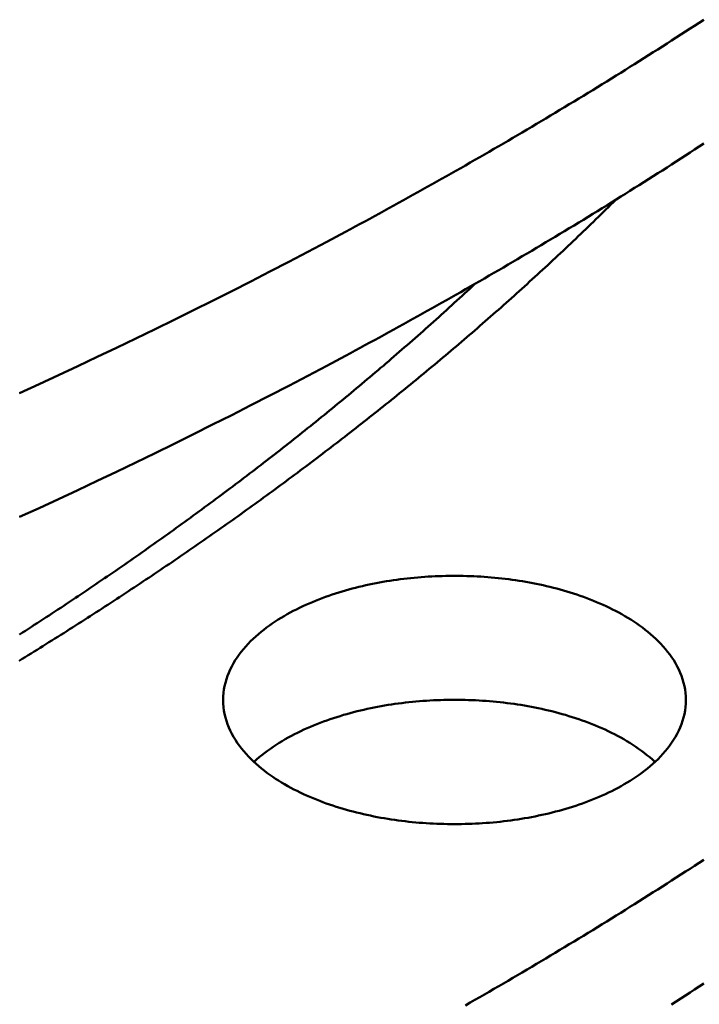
# Model space of a CAD drawing. Header units: millimetres. Extents: x 0 to 841, y 0 to 594.
# Tile 32 of 46: x 456 to 480, y 258 to 292. Entities that reach past the tile are written whole.
import ezdxf

# ---------------------------------------------------------------- set-up
doc = ezdxf.new("R2010")
doc.units = ezdxf.units.MM
doc.layers.add('FINA', color=7, linetype='CONTINUOUS', lineweight=25)
doc.layers.add('VIS', color=7, linetype='CONTINUOUS', lineweight=50)

msp = doc.modelspace()

# ---------------------------------------------------------------- linework, layer by layer
at = {"layer": 'FINA'}
for points in [[(467.5, 284.486), (467.666, 284.575), (467.831, 284.664), (467.996, 284.753), (468.161, 284.842), (468.327, 284.932), (468.492, 285.022), (468.657, 285.112), (468.821, 285.202), (468.986, 285.293), (469.151, 285.383), (469.315, 285.474), (469.48, 285.565), (469.644, 285.656), (469.808, 285.747), (469.973, 285.838), (470.137, 285.93), (470.301, 286.022), (470.464, 286.114), (470.628, 286.206), (470.792, 286.298), (470.955, 286.391), (471.119, 286.483), (471.282, 286.576), (471.446, 286.669), (471.609, 286.762), (471.772, 286.856), (471.935, 286.949), (472.098, 287.043), (472.26, 287.137), (472.423, 287.231), (472.586, 287.325), (472.748, 287.42), (472.91, 287.515), (473.072, 287.609), (473.235, 287.704), (473.397, 287.8), (473.558, 287.895), (473.72, 287.991), (473.882, 288.086), (474.044, 288.182), (474.205, 288.278), (474.366, 288.375), (474.528, 288.471), (474.689, 288.568), (474.85, 288.665), (475.011, 288.762), (475.171, 288.859), (475.332, 288.956), (475.493, 289.054), (475.653, 289.152), (475.813, 289.25), (475.974, 289.348), (476.134, 289.446), (476.294, 289.545), (476.454, 289.643), (476.613, 289.742), (476.773, 289.841), (476.933, 289.941), (477.092, 290.04), (477.251, 290.14), (477.41, 290.24), (477.57, 290.34), (477.728, 290.44), (477.887, 290.54), (478.046, 290.641), (478.205, 290.742), (478.363, 290.843), (478.521, 290.944), (478.679, 291.046), (478.838, 291.147), (478.996, 291.249), (479.153, 291.351), (479.311, 291.453), (479.469, 291.555), (479.626, 291.658), (479.783, 291.761)], [(467.5, 280.233), (467.666, 280.322), (467.831, 280.411), (467.996, 280.501), (468.161, 280.59), (468.327, 280.68), (468.492, 280.77), (468.657, 280.86), (468.821, 280.95), (468.986, 281.04), (469.151, 281.131), (469.315, 281.222), (469.48, 281.312), (469.644, 281.404), (469.808, 281.495), (469.973, 281.586), (470.137, 281.678), (470.301, 281.77), (470.464, 281.862), (470.628, 281.954), (470.792, 282.046), (470.955, 282.138), (471.119, 282.231), (471.282, 282.324), (471.446, 282.417), (471.609, 282.51), (471.772, 282.604), (471.935, 282.697), (472.098, 282.791), (472.26, 282.885), (472.423, 282.979), (472.586, 283.073), (472.748, 283.168), (472.91, 283.262), (473.072, 283.357), (473.235, 283.452), (473.397, 283.547), (473.558, 283.643), (473.72, 283.738), (473.882, 283.834), (474.044, 283.93), (474.205, 284.026), (474.366, 284.122), (474.528, 284.219), (474.689, 284.316), (474.85, 284.412), (475.011, 284.509), (475.171, 284.607), (475.332, 284.704), (475.493, 284.802), (475.653, 284.899), (475.813, 284.997), (475.974, 285.096), (476.134, 285.194), (476.294, 285.293), (476.454, 285.391), (476.613, 285.49), (476.773, 285.589), (476.933, 285.689), (477.092, 285.788), (477.251, 285.888), (477.41, 285.988), (477.57, 286.088), (477.728, 286.188), (477.887, 286.288), (478.046, 286.389), (478.205, 286.49), (478.363, 286.591), (478.521, 286.692), (478.679, 286.793), (478.838, 286.895), (478.996, 286.997), (479.153, 287.099), (479.311, 287.201), (479.469, 287.303), (479.626, 287.406), (479.783, 287.508)], [(456.305, 269.767), (456.407, 269.83), (456.509, 269.893), (456.612, 269.956), (456.714, 270.019), (456.816, 270.082), (456.918, 270.145), (457.02, 270.208), (457.121, 270.272), (457.223, 270.335), (457.325, 270.399), (457.427, 270.463), (457.528, 270.526), (457.63, 270.59), (457.732, 270.654), (457.833, 270.718), (457.934, 270.782), (458.036, 270.847), (458.137, 270.911), (458.238, 270.975), (458.34, 271.04), (458.441, 271.104), (458.542, 271.169), (458.643, 271.234), (458.744, 271.299), (458.845, 271.364), (458.945, 271.429), (459.046, 271.494), (459.147, 271.559), (459.248, 271.624), (459.348, 271.69), (459.449, 271.755), (459.549, 271.821), (459.65, 271.887), (459.75, 271.952), (459.85, 272.018), (459.951, 272.084), (460.051, 272.15), (460.151, 272.217), (460.251, 272.283), (460.351, 272.349), (460.451, 272.416), (460.551, 272.482), (460.651, 272.549), (460.75, 272.615), (460.85, 272.682), (460.95, 272.749), (461.049, 272.816), (461.149, 272.883), (461.248, 272.95), (461.347, 273.018), (461.447, 273.085), (461.546, 273.153), (461.645, 273.22), (461.744, 273.288), (461.843, 273.356), (461.942, 273.423), (462.041, 273.491), (462.14, 273.559), (462.239, 273.628), (462.338, 273.696), (462.436, 273.764), (462.535, 273.833), (462.633, 273.901), (462.732, 273.97), (462.83, 274.038), (462.928, 274.107), (463.027, 274.176), (463.125, 274.245), (463.223, 274.314), (463.321, 274.383), (463.419, 274.453), (463.517, 274.522), (463.615, 274.592), (463.712, 274.661), (463.81, 274.731), (463.908, 274.801), (464.005, 274.87), (464.103, 274.94), (464.2, 275.011), (464.298, 275.081), (464.395, 275.151), (464.492, 275.221), (464.589, 275.292), (464.686, 275.362), (464.783, 275.433), (464.88, 275.504), (464.977, 275.575), (465.074, 275.646), (465.171, 275.717), (465.267, 275.788), (465.364, 275.859), (465.46, 275.93), (465.557, 276.002), (465.653, 276.073), (465.749, 276.145), (465.845, 276.217), (465.942, 276.289), (466.038, 276.361), (466.134, 276.433), (466.229, 276.505), (466.325, 276.577), (466.421, 276.649), (466.517, 276.722), (466.612, 276.794), (466.708, 276.867), (466.803, 276.94), (466.899, 277.013), (466.994, 277.086), (467.089, 277.159), (467.184, 277.232), (467.279, 277.305), (467.374, 277.378), (467.469, 277.452), (467.564, 277.525), (467.659, 277.599), (467.753, 277.673), (467.848, 277.747), (467.942, 277.821), (468.037, 277.895), (468.131, 277.969), (468.225, 278.043), (468.32, 278.118), (468.414, 278.192), (468.508, 278.267), (468.602, 278.341), (468.695, 278.416), (468.789, 278.491), (468.883, 278.566), (468.976, 278.641), (469.07, 278.716), (469.163, 278.792), (469.257, 278.867), (469.35, 278.943), (469.443, 279.018), (469.536, 279.094), (469.629, 279.17), (469.722, 279.246), (469.815, 279.322), (469.908, 279.398), (470, 279.474), (470.093, 279.551), (470.185, 279.627), (470.278, 279.704), (470.37, 279.78), (470.462, 279.857), (470.555, 279.934), (470.647, 280.011), (470.739, 280.088), (470.83, 280.165), (470.922, 280.242), (471.014, 280.32), (471.106, 280.397), (471.197, 280.475), (471.288, 280.553), (471.38, 280.631), (471.471, 280.709), (471.562, 280.787), (471.653, 280.865), (471.744, 280.943), (471.835, 281.021), (471.926, 281.1), (472.017, 281.178), (472.107, 281.257), (472.198, 281.336), (472.288, 281.415), (472.378, 281.494), (472.469, 281.573), (472.559, 281.652), (472.649, 281.732), (472.739, 281.811), (472.829, 281.891), (472.918, 281.97), (473.008, 282.05), (473.097, 282.13), (473.187, 282.21), (473.276, 282.29), (473.365, 282.37), (473.455, 282.451), (473.544, 282.531), (473.633, 282.612), (473.722, 282.692), (473.81, 282.773), (473.899, 282.854), (473.987, 282.935), (474.076, 283.016), (474.164, 283.097), (474.253, 283.178), (474.341, 283.26), (474.429, 283.341), (474.517, 283.423), (474.605, 283.505), (474.692, 283.587), (474.78, 283.669), (474.867, 283.751), (474.955, 283.833), (475.042, 283.915), (475.129, 283.998), (475.217, 284.08), (475.304, 284.163), (475.39, 284.246), (475.477, 284.328), (475.564, 284.411), (475.651, 284.494), (475.737, 284.578), (475.823, 284.661), (475.91, 284.744), (475.996, 284.828), (476.082, 284.912), (476.168, 284.995), (476.254, 285.079), (476.339, 285.163), (476.425, 285.247), (476.51, 285.332), (476.596, 285.416), (476.681, 285.5), (476.766, 285.585)], [(456.318, 278.952), (456.986, 279.258), (457.652, 279.566), (458.317, 279.877), (458.981, 280.189), (459.644, 280.505), (460.305, 280.823), (460.966, 281.143), (461.625, 281.466), (462.283, 281.791), (462.94, 282.119), (463.595, 282.449), (464.249, 282.782), (464.902, 283.118), (465.554, 283.456), (466.204, 283.796), (466.853, 284.14), (467.5, 284.486)], [(456.32, 270.666), (456.421, 270.731), (456.522, 270.797), (456.623, 270.862), (456.724, 270.927), (456.825, 270.993), (456.926, 271.059), (457.027, 271.124), (457.128, 271.19), (457.228, 271.256), (457.329, 271.322), (457.43, 271.388), (457.53, 271.454), (457.631, 271.521), (457.731, 271.587), (457.831, 271.654), (457.932, 271.72), (458.032, 271.787), (458.132, 271.854), (458.232, 271.92), (458.332, 271.987), (458.432, 272.054), (458.532, 272.122), (458.632, 272.189), (458.731, 272.256), (458.831, 272.324), (458.931, 272.391), (459.03, 272.459), (459.13, 272.527), (459.229, 272.594), (459.328, 272.662), (459.428, 272.73), (459.527, 272.799), (459.626, 272.867), (459.725, 272.935), (459.824, 273.004), (459.923, 273.072), (460.022, 273.141), (460.121, 273.209), (460.219, 273.278), (460.318, 273.347), (460.417, 273.416), (460.515, 273.485), (460.614, 273.554), (460.712, 273.624), (460.81, 273.693), (460.909, 273.763), (461.007, 273.832), (461.105, 273.902), (461.203, 273.972), (461.301, 274.042), (461.399, 274.112), (461.496, 274.182), (461.594, 274.252), (461.692, 274.322), (461.79, 274.393), (461.887, 274.463), (461.985, 274.534), (462.082, 274.605), (462.179, 274.675), (462.276, 274.746), (462.374, 274.817), (462.471, 274.888), (462.568, 274.96), (462.665, 275.031), (462.762, 275.102), (462.858, 275.174), (462.955, 275.246), (463.052, 275.317), (463.148, 275.389), (463.245, 275.461), (463.341, 275.533), (463.437, 275.605), (463.534, 275.677), (463.63, 275.75), (463.726, 275.822), (463.822, 275.895), (463.918, 275.967), (464.014, 276.04), (464.11, 276.113), (464.205, 276.186), (464.301, 276.259), (464.397, 276.332), (464.492, 276.405), (464.587, 276.479), (464.683, 276.552), (464.778, 276.626), (464.873, 276.7), (464.968, 276.773), (465.063, 276.847), (465.158, 276.921), (465.253, 276.995), (465.348, 277.07), (465.442, 277.144), (465.537, 277.218), (465.631, 277.293), (465.726, 277.367), (465.82, 277.442), (465.914, 277.517), (466.009, 277.592), (466.103, 277.667), (466.197, 277.742), (466.291, 277.817), (466.384, 277.893), (466.478, 277.968), (466.572, 278.044), (466.665, 278.12), (466.759, 278.195), (466.852, 278.271), (466.946, 278.347), (467.039, 278.423), (467.132, 278.5), (467.225, 278.576), (467.318, 278.652), (467.411, 278.729), (467.503, 278.806), (467.596, 278.882), (467.689, 278.959), (467.781, 279.036), (467.874, 279.113), (467.966, 279.191), (468.058, 279.268), (468.15, 279.345), (468.242, 279.423), (468.334, 279.5), (468.426, 279.578), (468.518, 279.656), (468.61, 279.734), (468.701, 279.812), (468.793, 279.89), (468.884, 279.969), (468.976, 280.047), (469.067, 280.125), (469.158, 280.204), (469.249, 280.283), (469.34, 280.362), (469.431, 280.441), (469.521, 280.52), (469.612, 280.599), (469.703, 280.678), (469.793, 280.757), (469.883, 280.837), (469.974, 280.917), (470.064, 280.996), (470.154, 281.076), (470.244, 281.156), (470.334, 281.236), (470.423, 281.316), (470.513, 281.397), (470.603, 281.477), (470.692, 281.558), (470.781, 281.638), (470.871, 281.719), (470.96, 281.8), (471.049, 281.881), (471.138, 281.962), (471.227, 282.043), (471.315, 282.124), (471.404, 282.206), (471.493, 282.287), (471.581, 282.369), (471.669, 282.451), (471.758, 282.532), (471.846, 282.614), (471.934, 282.697)], [(456.318, 274.7), (456.986, 275.006), (457.652, 275.314), (458.317, 275.624), (458.981, 275.937), (459.644, 276.253), (460.305, 276.57), (460.966, 276.891), (461.625, 277.214), (462.283, 277.539), (462.94, 277.867), (463.595, 278.197), (464.249, 278.53), (464.902, 278.865), (465.554, 279.204), (466.204, 279.544), (466.853, 279.887), (467.5, 280.233)], [(463.299, 268.42), (463.302, 268.54), (463.312, 268.66), (463.327, 268.779), (463.349, 268.897), (463.377, 269.014), (463.41, 269.13), (463.449, 269.243), (463.493, 269.355), (463.542, 269.465), (463.595, 269.573), (463.653, 269.678), (463.715, 269.781), (463.781, 269.881), (463.85, 269.98), (463.923, 270.075), (463.999, 270.169), (464.077, 270.259), (464.158, 270.348), (464.242, 270.434), (464.328, 270.518), (464.417, 270.6), (464.507, 270.679), (464.599, 270.756), (464.693, 270.831), (464.788, 270.904), (464.885, 270.975), (464.984, 271.044), (465.083, 271.111), (465.184, 271.176), (465.287, 271.24), (465.39, 271.301), (465.494, 271.361), (465.599, 271.419), (465.705, 271.476), (465.812, 271.53), (465.92, 271.583), (466.029, 271.635), (466.138, 271.685), (466.248, 271.734), (466.359, 271.781), (466.47, 271.826), (466.582, 271.871), (466.694, 271.913), (466.807, 271.955), (466.92, 271.995), (467.034, 272.034), (467.148, 272.071), (467.262, 272.108), (467.377, 272.143), (467.493, 272.176), (467.608, 272.209), (467.724, 272.24), (467.841, 272.27), (467.957, 272.299), (468.074, 272.327), (468.192, 272.354), (468.309, 272.38), (468.427, 272.404), (468.545, 272.427), (468.663, 272.45), (468.781, 272.471), (468.899, 272.491), (469.018, 272.51), (469.137, 272.528), (469.256, 272.545), (469.375, 272.561), (469.494, 272.576), (469.614, 272.59), (469.733, 272.603), (469.853, 272.614), (469.972, 272.625), (470.092, 272.635), (470.212, 272.644), (470.332, 272.652), (470.452, 272.659), (470.572, 272.665), (470.692, 272.67), (470.812, 272.673), (470.932, 272.676), (471.053, 272.678), (471.173, 272.679), (471.293, 272.679), (471.413, 272.678), (471.533, 272.676), (471.653, 272.673), (471.774, 272.67), (471.894, 272.665), (472.014, 272.659), (472.134, 272.652), (472.254, 272.644), (472.374, 272.635), (472.493, 272.625), (472.613, 272.614), (472.733, 272.603), (472.852, 272.59), (472.971, 272.576), (473.091, 272.561), (473.21, 272.545), (473.329, 272.528), (473.448, 272.51), (473.566, 272.491), (473.685, 272.471), (473.803, 272.45), (473.921, 272.427), (474.039, 272.404), (474.157, 272.38), (474.274, 272.354), (474.391, 272.327), (474.508, 272.299), (474.625, 272.27), (474.741, 272.24), (474.857, 272.209), (474.973, 272.176), (475.088, 272.143), (475.203, 272.108), (475.318, 272.071), (475.432, 272.034), (475.546, 271.995), (475.659, 271.955), (475.772, 271.913), (475.884, 271.871), (475.996, 271.826), (476.107, 271.781), (476.218, 271.734), (476.328, 271.685), (476.437, 271.635), (476.546, 271.583), (476.653, 271.53), (476.76, 271.476), (476.866, 271.419), (476.972, 271.361), (477.076, 271.301), (477.179, 271.24), (477.281, 271.176), (477.382, 271.111), (477.482, 271.044), (477.58, 270.975), (477.677, 270.904), (477.773, 270.831), (477.867, 270.756), (477.959, 270.679), (478.049, 270.6), (478.137, 270.518), (478.223, 270.434), (478.307, 270.348), (478.389, 270.259), (478.467, 270.169), (478.543, 270.075), (478.616, 269.98), (478.685, 269.881), (478.751, 269.781), (478.813, 269.678), (478.871, 269.573), (478.924, 269.465), (478.973, 269.355), (479.017, 269.243), (479.056, 269.13), (479.089, 269.014), (479.117, 268.897), (479.138, 268.779), (479.154, 268.66), (479.163, 268.54), (479.167, 268.42)], [(476.843, 265.408), (476.736, 265.352), (476.628, 265.297), (476.519, 265.244), (476.41, 265.192), (476.3, 265.142), (476.189, 265.094), (476.078, 265.047), (475.966, 265.001), (475.853, 264.957), (475.74, 264.914), (475.626, 264.873), (475.512, 264.833), (475.398, 264.794), (475.283, 264.757), (475.167, 264.721), (475.052, 264.686), (474.935, 264.653), (474.819, 264.62), (474.702, 264.589), (474.585, 264.559), (474.468, 264.53), (474.35, 264.503), (474.232, 264.476), (474.114, 264.451), (473.995, 264.427), (473.876, 264.404), (473.758, 264.382), (473.638, 264.361), (473.519, 264.341), (473.4, 264.322), (473.28, 264.305), (473.16, 264.288), (473.04, 264.272), (472.92, 264.258), (472.8, 264.244), (472.68, 264.232), (472.56, 264.22), (472.439, 264.21), (472.319, 264.2), (472.198, 264.192), (472.077, 264.184), (471.957, 264.178), (471.836, 264.173), (471.715, 264.168), (471.594, 264.165), (471.473, 264.162), (471.352, 264.161), (471.231, 264.16), (471.111, 264.161), (470.99, 264.162), (470.869, 264.165), (470.748, 264.168), (470.627, 264.173), (470.506, 264.178), (470.386, 264.185), (470.265, 264.192), (470.144, 264.201), (470.024, 264.21), (469.903, 264.221), (469.783, 264.232), (469.663, 264.245), (469.542, 264.258), (469.422, 264.273), (469.303, 264.288), (469.183, 264.305), (469.063, 264.323), (468.944, 264.341), (468.824, 264.361), (468.705, 264.382), (468.586, 264.404), (468.468, 264.427), (468.349, 264.452), (468.231, 264.477), (468.113, 264.503), (467.995, 264.531), (467.878, 264.56), (467.761, 264.59), (467.644, 264.621), (467.528, 264.653), (467.411, 264.687), (467.296, 264.722), (467.18, 264.758), (467.065, 264.795), (466.951, 264.834), (466.837, 264.874), (466.723, 264.915), (466.61, 264.958), (466.497, 265.002), (466.385, 265.048), (466.274, 265.095), (466.163, 265.143), (466.053, 265.193), (465.944, 265.245), (465.835, 265.298), (465.727, 265.353), (465.62, 265.409), (465.514, 265.467), (465.409, 265.527), (465.305, 265.589), (465.202, 265.652), (465.1, 265.717), (465, 265.784), (464.901, 265.854), (464.803, 265.925), (464.707, 265.998), (464.612, 266.073), (464.519, 266.15), (464.428, 266.23), (464.339, 266.312), (464.252, 266.396), (464.167, 266.482), (464.085, 266.571), (464.006, 266.662), (463.93, 266.756), (463.856, 266.852), (463.786, 266.95), (463.72, 267.051), (463.657, 267.155), (463.599, 267.261), (463.544, 267.369), (463.495, 267.479), (463.451, 267.592), (463.411, 267.706), (463.378, 267.822), (463.35, 267.94), (463.328, 268.059), (463.312, 268.178), (463.302, 268.299), (463.299, 268.42)], [(464.358, 266.294), (464.447, 266.375), (464.538, 266.454), (464.631, 266.53), (464.726, 266.605), (464.822, 266.677), (464.92, 266.748), (465.019, 266.816), (465.12, 266.883), (465.221, 266.947), (465.324, 267.01), (465.428, 267.071), (465.533, 267.131), (465.639, 267.188), (465.746, 267.244), (465.853, 267.298), (465.962, 267.351), (466.071, 267.402), (466.18, 267.452), (466.291, 267.5), (466.402, 267.547), (466.514, 267.592), (466.626, 267.636), (466.739, 267.678), (466.852, 267.719), (466.966, 267.759), (467.08, 267.797), (467.195, 267.834), (467.31, 267.87), (467.425, 267.905), (467.541, 267.938), (467.657, 267.97), (467.774, 268.001), (467.89, 268.031), (468.008, 268.059), (468.125, 268.087), (468.242, 268.113), (468.36, 268.138), (468.478, 268.162), (468.597, 268.185), (468.715, 268.207), (468.834, 268.228), (468.953, 268.248), (469.072, 268.266), (469.191, 268.284), (469.31, 268.3), (469.43, 268.316), (469.55, 268.33), (469.669, 268.344), (469.789, 268.356), (469.909, 268.368), (470.029, 268.378), (470.149, 268.387), (470.27, 268.396), (470.39, 268.403), (470.51, 268.41), (470.631, 268.415), (470.751, 268.419), (470.871, 268.423), (470.992, 268.425), (471.112, 268.427), (471.233, 268.427), (471.353, 268.427), (471.474, 268.425), (471.594, 268.423), (471.715, 268.419), (471.835, 268.415), (471.956, 268.41), (472.076, 268.403), (472.196, 268.396), (472.316, 268.387), (472.437, 268.378), (472.557, 268.368), (472.677, 268.356), (472.796, 268.344), (472.916, 268.33), (473.036, 268.316), (473.155, 268.3), (473.275, 268.284), (473.394, 268.266), (473.513, 268.248), (473.632, 268.228), (473.751, 268.207), (473.869, 268.185), (473.987, 268.162), (474.105, 268.138), (474.223, 268.113), (474.341, 268.087), (474.458, 268.059), (474.575, 268.031), (474.692, 268.001), (474.809, 267.97), (474.925, 267.938), (475.04, 267.905), (475.156, 267.87), (475.271, 267.834), (475.386, 267.797), (475.5, 267.759), (475.614, 267.719), (475.727, 267.678), (475.84, 267.636), (475.952, 267.592), (476.064, 267.547), (476.175, 267.5), (476.285, 267.452), (476.395, 267.402), (476.504, 267.351), (476.613, 267.298), (476.72, 267.244), (476.827, 267.188), (476.933, 267.131), (477.038, 267.071), (477.142, 267.01), (477.244, 266.947), (477.346, 266.883), (477.446, 266.816), (477.546, 266.748), (477.643, 266.677), (477.74, 266.605), (477.834, 266.53), (477.927, 266.454), (478.018, 266.375), (478.108, 266.294)], [(479.167, 268.42), (479.163, 268.299), (479.154, 268.178), (479.138, 268.058), (479.116, 267.939), (479.088, 267.822), (479.054, 267.705), (479.015, 267.591), (478.97, 267.479), (478.921, 267.368), (478.867, 267.26), (478.808, 267.154), (478.746, 267.051), (478.679, 266.95), (478.609, 266.851), (478.535, 266.755), (478.459, 266.661), (478.379, 266.57), (478.297, 266.481), (478.213, 266.395), (478.126, 266.311), (478.036, 266.229), (477.945, 266.149), (477.852, 266.072), (477.758, 265.996), (477.661, 265.923), (477.563, 265.852), (477.464, 265.783), (477.363, 265.716), (477.261, 265.651), (477.158, 265.587), (477.054, 265.526), (476.949, 265.466), (476.843, 265.408)], [(471.609, 257.942), (471.772, 258.035), (471.935, 258.129), (472.098, 258.223), (472.26, 258.317), (472.423, 258.411), (472.586, 258.505), (472.748, 258.599), (472.91, 258.694), (473.072, 258.789), (473.235, 258.884), (473.397, 258.979), (473.558, 259.074), (473.72, 259.17), (473.882, 259.266), (474.044, 259.362), (474.205, 259.458), (474.366, 259.554), (474.528, 259.651), (474.689, 259.747), (474.85, 259.844), (475.011, 259.941), (475.171, 260.038), (475.332, 260.136), (475.493, 260.233), (475.653, 260.331), (475.813, 260.429), (475.974, 260.527), (476.134, 260.626), (476.294, 260.724), (476.454, 260.823), (476.613, 260.922), (476.773, 261.021), (476.933, 261.12), (477.092, 261.22), (477.251, 261.319), (477.41, 261.419), (477.57, 261.519), (477.728, 261.62), (477.887, 261.72), (478.046, 261.821), (478.205, 261.921), (478.363, 262.022), (478.521, 262.124), (478.679, 262.225), (478.838, 262.327), (478.996, 262.428), (479.153, 262.53), (479.311, 262.632), (479.469, 262.735), (479.626, 262.837), (479.783, 262.94)], [(478.679, 257.973), (478.838, 258.074), (478.996, 258.176), (479.153, 258.278), (479.311, 258.38), (479.469, 258.483), (479.626, 258.585), (479.783, 258.688)]]:
    msp.add_lwpolyline(points, dxfattribs=at)
at = {"layer": 'VIS'}
for points in [[(467.5, 284.486), (467.666, 284.575), (467.831, 284.664), (467.996, 284.753), (468.161, 284.842), (468.327, 284.932), (468.492, 285.022), (468.657, 285.112), (468.821, 285.202), (468.986, 285.293), (469.151, 285.383), (469.315, 285.474), (469.48, 285.565), (469.644, 285.656), (469.808, 285.747), (469.973, 285.838), (470.137, 285.93), (470.301, 286.022), (470.464, 286.114), (470.628, 286.206), (470.792, 286.298), (470.955, 286.391), (471.119, 286.483), (471.282, 286.576), (471.446, 286.669), (471.609, 286.762), (471.772, 286.856), (471.935, 286.949), (472.098, 287.043), (472.26, 287.137), (472.423, 287.231), (472.586, 287.325), (472.748, 287.42), (472.91, 287.515), (473.072, 287.609), (473.235, 287.704), (473.397, 287.8), (473.558, 287.895), (473.72, 287.991), (473.882, 288.086), (474.044, 288.182), (474.205, 288.278), (474.366, 288.375), (474.528, 288.471), (474.689, 288.568), (474.85, 288.665), (475.011, 288.762), (475.171, 288.859), (475.332, 288.956), (475.493, 289.054), (475.653, 289.152), (475.813, 289.25), (475.974, 289.348), (476.134, 289.446), (476.294, 289.545), (476.454, 289.643), (476.613, 289.742), (476.773, 289.841), (476.933, 289.941), (477.092, 290.04), (477.251, 290.14), (477.41, 290.24), (477.57, 290.34), (477.728, 290.44), (477.887, 290.54), (478.046, 290.641), (478.205, 290.742), (478.363, 290.843), (478.521, 290.944), (478.679, 291.046), (478.838, 291.147), (478.996, 291.249), (479.153, 291.351), (479.311, 291.453), (479.469, 291.555), (479.626, 291.658), (479.783, 291.761)], [(467.5, 280.233), (467.666, 280.322), (467.831, 280.411), (467.996, 280.501), (468.161, 280.59), (468.327, 280.68), (468.492, 280.77), (468.657, 280.86), (468.821, 280.95), (468.986, 281.04), (469.151, 281.131), (469.315, 281.222), (469.48, 281.312), (469.644, 281.404), (469.808, 281.495), (469.973, 281.586), (470.137, 281.678), (470.301, 281.77), (470.464, 281.862), (470.628, 281.954), (470.792, 282.046), (470.955, 282.138), (471.119, 282.231), (471.282, 282.324), (471.446, 282.417), (471.609, 282.51), (471.772, 282.604), (471.935, 282.697), (472.098, 282.791), (472.26, 282.885), (472.423, 282.979), (472.586, 283.073), (472.748, 283.168), (472.91, 283.262), (473.072, 283.357), (473.235, 283.452), (473.397, 283.547), (473.558, 283.643), (473.72, 283.738), (473.882, 283.834), (474.044, 283.93), (474.205, 284.026), (474.366, 284.122), (474.528, 284.219), (474.689, 284.316), (474.85, 284.412), (475.011, 284.509), (475.171, 284.607), (475.332, 284.704), (475.493, 284.802), (475.653, 284.899), (475.813, 284.997), (475.974, 285.096), (476.134, 285.194), (476.294, 285.293), (476.454, 285.391), (476.613, 285.49), (476.773, 285.589), (476.933, 285.689), (477.092, 285.788), (477.251, 285.888), (477.41, 285.988), (477.57, 286.088), (477.728, 286.188), (477.887, 286.288), (478.046, 286.389), (478.205, 286.49), (478.363, 286.591), (478.521, 286.692), (478.679, 286.793), (478.838, 286.895), (478.996, 286.997), (479.153, 287.099), (479.311, 287.201), (479.469, 287.303), (479.626, 287.406), (479.783, 287.508)], [(456.305, 269.767), (456.407, 269.83), (456.509, 269.893), (456.612, 269.956), (456.714, 270.019), (456.816, 270.082), (456.918, 270.145), (457.02, 270.208), (457.121, 270.272), (457.223, 270.335), (457.325, 270.399), (457.427, 270.463), (457.528, 270.526), (457.63, 270.59), (457.732, 270.654), (457.833, 270.718), (457.934, 270.782), (458.036, 270.847), (458.137, 270.911), (458.238, 270.975), (458.34, 271.04), (458.441, 271.104), (458.542, 271.169), (458.643, 271.234), (458.744, 271.299), (458.845, 271.364), (458.945, 271.429), (459.046, 271.494), (459.147, 271.559), (459.248, 271.624), (459.348, 271.69), (459.449, 271.755), (459.549, 271.821), (459.65, 271.887), (459.75, 271.952), (459.85, 272.018), (459.951, 272.084), (460.051, 272.15), (460.151, 272.217), (460.251, 272.283), (460.351, 272.349), (460.451, 272.416), (460.551, 272.482), (460.651, 272.549), (460.75, 272.615), (460.85, 272.682), (460.95, 272.749), (461.049, 272.816), (461.149, 272.883), (461.248, 272.95), (461.347, 273.018), (461.447, 273.085), (461.546, 273.153), (461.645, 273.22), (461.744, 273.288), (461.843, 273.356), (461.942, 273.423), (462.041, 273.491), (462.14, 273.559), (462.239, 273.628), (462.338, 273.696), (462.436, 273.764), (462.535, 273.833), (462.633, 273.901), (462.732, 273.97), (462.83, 274.038), (462.928, 274.107), (463.027, 274.176), (463.125, 274.245), (463.223, 274.314), (463.321, 274.383), (463.419, 274.453), (463.517, 274.522), (463.615, 274.592), (463.712, 274.661), (463.81, 274.731), (463.908, 274.801), (464.005, 274.87), (464.103, 274.94), (464.2, 275.011), (464.298, 275.081), (464.395, 275.151), (464.492, 275.221), (464.589, 275.292), (464.686, 275.362), (464.783, 275.433), (464.88, 275.504), (464.977, 275.575), (465.074, 275.646), (465.171, 275.717), (465.267, 275.788), (465.364, 275.859), (465.46, 275.93), (465.557, 276.002), (465.653, 276.073), (465.749, 276.145), (465.845, 276.217), (465.942, 276.289), (466.038, 276.361), (466.134, 276.433), (466.229, 276.505), (466.325, 276.577), (466.421, 276.649), (466.517, 276.722), (466.612, 276.794), (466.708, 276.867), (466.803, 276.94), (466.899, 277.013), (466.994, 277.086), (467.089, 277.159), (467.184, 277.232), (467.279, 277.305), (467.374, 277.378), (467.469, 277.452), (467.564, 277.525), (467.659, 277.599), (467.753, 277.673), (467.848, 277.747), (467.942, 277.821), (468.037, 277.895), (468.131, 277.969), (468.225, 278.043), (468.32, 278.118), (468.414, 278.192), (468.508, 278.267), (468.602, 278.341), (468.695, 278.416), (468.789, 278.491), (468.883, 278.566), (468.976, 278.641), (469.07, 278.716), (469.163, 278.792), (469.257, 278.867), (469.35, 278.943), (469.443, 279.018), (469.536, 279.094), (469.629, 279.17), (469.722, 279.246), (469.815, 279.322), (469.908, 279.398), (470, 279.474), (470.093, 279.551), (470.185, 279.627), (470.278, 279.704), (470.37, 279.78), (470.462, 279.857), (470.555, 279.934), (470.647, 280.011), (470.739, 280.088), (470.83, 280.165), (470.922, 280.242), (471.014, 280.32), (471.106, 280.397), (471.197, 280.475), (471.288, 280.553), (471.38, 280.631), (471.471, 280.709), (471.562, 280.787), (471.653, 280.865), (471.744, 280.943), (471.835, 281.021), (471.926, 281.1), (472.017, 281.178), (472.107, 281.257), (472.198, 281.336), (472.288, 281.415), (472.378, 281.494), (472.469, 281.573), (472.559, 281.652), (472.649, 281.732), (472.739, 281.811), (472.829, 281.891), (472.918, 281.97), (473.008, 282.05), (473.097, 282.13), (473.187, 282.21), (473.276, 282.29), (473.365, 282.37), (473.455, 282.451), (473.544, 282.531), (473.633, 282.612), (473.722, 282.692), (473.81, 282.773), (473.899, 282.854), (473.987, 282.935), (474.076, 283.016), (474.164, 283.097), (474.253, 283.178), (474.341, 283.26), (474.429, 283.341), (474.517, 283.423), (474.605, 283.505), (474.692, 283.587), (474.78, 283.669), (474.867, 283.751), (474.955, 283.833), (475.042, 283.915), (475.129, 283.998), (475.217, 284.08), (475.304, 284.163), (475.39, 284.246), (475.477, 284.328), (475.564, 284.411), (475.651, 284.494), (475.737, 284.578), (475.823, 284.661), (475.91, 284.744), (475.996, 284.828), (476.082, 284.912), (476.168, 284.995), (476.254, 285.079), (476.339, 285.163), (476.425, 285.247), (476.51, 285.332), (476.596, 285.416), (476.681, 285.5), (476.766, 285.585)], [(456.318, 278.952), (456.986, 279.258), (457.652, 279.566), (458.317, 279.877), (458.981, 280.189), (459.644, 280.505), (460.305, 280.823), (460.966, 281.143), (461.625, 281.466), (462.283, 281.791), (462.94, 282.119), (463.595, 282.449), (464.249, 282.782), (464.902, 283.118), (465.554, 283.456), (466.204, 283.796), (466.853, 284.14), (467.5, 284.486)], [(456.32, 270.666), (456.421, 270.731), (456.522, 270.797), (456.623, 270.862), (456.724, 270.927), (456.825, 270.993), (456.926, 271.059), (457.027, 271.124), (457.128, 271.19), (457.228, 271.256), (457.329, 271.322), (457.43, 271.388), (457.53, 271.454), (457.631, 271.521), (457.731, 271.587), (457.831, 271.654), (457.932, 271.72), (458.032, 271.787), (458.132, 271.854), (458.232, 271.92), (458.332, 271.987), (458.432, 272.054), (458.532, 272.122), (458.632, 272.189), (458.731, 272.256), (458.831, 272.324), (458.931, 272.391), (459.03, 272.459), (459.13, 272.527), (459.229, 272.594), (459.328, 272.662), (459.428, 272.73), (459.527, 272.799), (459.626, 272.867), (459.725, 272.935), (459.824, 273.004), (459.923, 273.072), (460.022, 273.141), (460.121, 273.209), (460.219, 273.278), (460.318, 273.347), (460.417, 273.416), (460.515, 273.485), (460.614, 273.554), (460.712, 273.624), (460.81, 273.693), (460.909, 273.763), (461.007, 273.832), (461.105, 273.902), (461.203, 273.972), (461.301, 274.042), (461.399, 274.112), (461.496, 274.182), (461.594, 274.252), (461.692, 274.322), (461.79, 274.393), (461.887, 274.463), (461.985, 274.534), (462.082, 274.605), (462.179, 274.675), (462.276, 274.746), (462.374, 274.817), (462.471, 274.888), (462.568, 274.96), (462.665, 275.031), (462.762, 275.102), (462.858, 275.174), (462.955, 275.246), (463.052, 275.317), (463.148, 275.389), (463.245, 275.461), (463.341, 275.533), (463.437, 275.605), (463.534, 275.677), (463.63, 275.75), (463.726, 275.822), (463.822, 275.895), (463.918, 275.967), (464.014, 276.04), (464.11, 276.113), (464.205, 276.186), (464.301, 276.259), (464.397, 276.332), (464.492, 276.405), (464.587, 276.479), (464.683, 276.552), (464.778, 276.626), (464.873, 276.7), (464.968, 276.773), (465.063, 276.847), (465.158, 276.921), (465.253, 276.995), (465.348, 277.07), (465.442, 277.144), (465.537, 277.218), (465.631, 277.293), (465.726, 277.367), (465.82, 277.442), (465.914, 277.517), (466.009, 277.592), (466.103, 277.667), (466.197, 277.742), (466.291, 277.817), (466.384, 277.893), (466.478, 277.968), (466.572, 278.044), (466.665, 278.12), (466.759, 278.195), (466.852, 278.271), (466.946, 278.347), (467.039, 278.423), (467.132, 278.5), (467.225, 278.576), (467.318, 278.652), (467.411, 278.729), (467.503, 278.806), (467.596, 278.882), (467.689, 278.959), (467.781, 279.036), (467.874, 279.113), (467.966, 279.191), (468.058, 279.268), (468.15, 279.345), (468.242, 279.423), (468.334, 279.5), (468.426, 279.578), (468.518, 279.656), (468.61, 279.734), (468.701, 279.812), (468.793, 279.89), (468.884, 279.969), (468.976, 280.047), (469.067, 280.125), (469.158, 280.204), (469.249, 280.283), (469.34, 280.362), (469.431, 280.441), (469.521, 280.52), (469.612, 280.599), (469.703, 280.678), (469.793, 280.757), (469.883, 280.837), (469.974, 280.917), (470.064, 280.996), (470.154, 281.076), (470.244, 281.156), (470.334, 281.236), (470.423, 281.316), (470.513, 281.397), (470.603, 281.477), (470.692, 281.558), (470.781, 281.638), (470.871, 281.719), (470.96, 281.8), (471.049, 281.881), (471.138, 281.962), (471.227, 282.043), (471.315, 282.124), (471.404, 282.206), (471.493, 282.287), (471.581, 282.369), (471.669, 282.451), (471.758, 282.532), (471.846, 282.614), (471.934, 282.697)], [(456.318, 274.7), (456.986, 275.006), (457.652, 275.314), (458.317, 275.624), (458.981, 275.937), (459.644, 276.253), (460.305, 276.57), (460.966, 276.891), (461.625, 277.214), (462.283, 277.539), (462.94, 277.867), (463.595, 278.197), (464.249, 278.53), (464.902, 278.865), (465.554, 279.204), (466.204, 279.544), (466.853, 279.887), (467.5, 280.233)], [(463.299, 268.42), (463.302, 268.54), (463.312, 268.66), (463.327, 268.779), (463.349, 268.897), (463.377, 269.014), (463.41, 269.13), (463.449, 269.243), (463.493, 269.355), (463.542, 269.465), (463.595, 269.573), (463.653, 269.678), (463.715, 269.781), (463.781, 269.881), (463.85, 269.98), (463.923, 270.075), (463.999, 270.169), (464.077, 270.259), (464.158, 270.348), (464.242, 270.434), (464.328, 270.518), (464.417, 270.6), (464.507, 270.679), (464.599, 270.756), (464.693, 270.831), (464.788, 270.904), (464.885, 270.975), (464.984, 271.044), (465.083, 271.111), (465.184, 271.176), (465.287, 271.24), (465.39, 271.301), (465.494, 271.361), (465.599, 271.419), (465.705, 271.476), (465.812, 271.53), (465.92, 271.583), (466.029, 271.635), (466.138, 271.685), (466.248, 271.734), (466.359, 271.781), (466.47, 271.826), (466.582, 271.871), (466.694, 271.913), (466.807, 271.955), (466.92, 271.995), (467.034, 272.034), (467.148, 272.071), (467.262, 272.108), (467.377, 272.143), (467.493, 272.176), (467.608, 272.209), (467.724, 272.24), (467.841, 272.27), (467.957, 272.299), (468.074, 272.327), (468.192, 272.354), (468.309, 272.38), (468.427, 272.404), (468.545, 272.427), (468.663, 272.45), (468.781, 272.471), (468.899, 272.491), (469.018, 272.51), (469.137, 272.528), (469.256, 272.545), (469.375, 272.561), (469.494, 272.576), (469.614, 272.59), (469.733, 272.603), (469.853, 272.614), (469.972, 272.625), (470.092, 272.635), (470.212, 272.644), (470.332, 272.652), (470.452, 272.659), (470.572, 272.665), (470.692, 272.67), (470.812, 272.673), (470.932, 272.676), (471.053, 272.678), (471.173, 272.679), (471.293, 272.679), (471.413, 272.678), (471.533, 272.676), (471.653, 272.673), (471.774, 272.67), (471.894, 272.665), (472.014, 272.659), (472.134, 272.652), (472.254, 272.644), (472.374, 272.635), (472.493, 272.625), (472.613, 272.614), (472.733, 272.603), (472.852, 272.59), (472.971, 272.576), (473.091, 272.561), (473.21, 272.545), (473.329, 272.528), (473.448, 272.51), (473.566, 272.491), (473.685, 272.471), (473.803, 272.45), (473.921, 272.427), (474.039, 272.404), (474.157, 272.38), (474.274, 272.354), (474.391, 272.327), (474.508, 272.299), (474.625, 272.27), (474.741, 272.24), (474.857, 272.209), (474.973, 272.176), (475.088, 272.143), (475.203, 272.108), (475.318, 272.071), (475.432, 272.034), (475.546, 271.995), (475.659, 271.955), (475.772, 271.913), (475.884, 271.871), (475.996, 271.826), (476.107, 271.781), (476.218, 271.734), (476.328, 271.685), (476.437, 271.635), (476.546, 271.583), (476.653, 271.53), (476.76, 271.476), (476.866, 271.419), (476.972, 271.361), (477.076, 271.301), (477.179, 271.24), (477.281, 271.176), (477.382, 271.111), (477.482, 271.044), (477.58, 270.975), (477.677, 270.904), (477.773, 270.831), (477.867, 270.756), (477.959, 270.679), (478.049, 270.6), (478.137, 270.518), (478.223, 270.434), (478.307, 270.348), (478.389, 270.259), (478.467, 270.169), (478.543, 270.075), (478.616, 269.98), (478.685, 269.881), (478.751, 269.781), (478.813, 269.678), (478.871, 269.573), (478.924, 269.465), (478.973, 269.355), (479.017, 269.243), (479.056, 269.13), (479.089, 269.014), (479.117, 268.897), (479.138, 268.779), (479.154, 268.66), (479.163, 268.54), (479.167, 268.42)], [(476.843, 265.408), (476.736, 265.352), (476.628, 265.297), (476.519, 265.244), (476.41, 265.192), (476.3, 265.142), (476.189, 265.094), (476.078, 265.047), (475.966, 265.001), (475.853, 264.957), (475.74, 264.914), (475.626, 264.873), (475.512, 264.833), (475.398, 264.794), (475.283, 264.757), (475.167, 264.721), (475.052, 264.686), (474.935, 264.653), (474.819, 264.62), (474.702, 264.589), (474.585, 264.559), (474.468, 264.53), (474.35, 264.503), (474.232, 264.476), (474.114, 264.451), (473.995, 264.427), (473.876, 264.404), (473.758, 264.382), (473.638, 264.361), (473.519, 264.341), (473.4, 264.322), (473.28, 264.305), (473.16, 264.288), (473.04, 264.272), (472.92, 264.258), (472.8, 264.244), (472.68, 264.232), (472.56, 264.22), (472.439, 264.21), (472.319, 264.2), (472.198, 264.192), (472.077, 264.184), (471.957, 264.178), (471.836, 264.173), (471.715, 264.168), (471.594, 264.165), (471.473, 264.162), (471.352, 264.161), (471.231, 264.16), (471.111, 264.161), (470.99, 264.162), (470.869, 264.165), (470.748, 264.168), (470.627, 264.173), (470.506, 264.178), (470.386, 264.185), (470.265, 264.192), (470.144, 264.201), (470.024, 264.21), (469.903, 264.221), (469.783, 264.232), (469.663, 264.245), (469.542, 264.258), (469.422, 264.273), (469.303, 264.288), (469.183, 264.305), (469.063, 264.323), (468.944, 264.341), (468.824, 264.361), (468.705, 264.382), (468.586, 264.404), (468.468, 264.427), (468.349, 264.452), (468.231, 264.477), (468.113, 264.503), (467.995, 264.531), (467.878, 264.56), (467.761, 264.59), (467.644, 264.621), (467.528, 264.653), (467.411, 264.687), (467.296, 264.722), (467.18, 264.758), (467.065, 264.795), (466.951, 264.834), (466.837, 264.874), (466.723, 264.915), (466.61, 264.958), (466.497, 265.002), (466.385, 265.048), (466.274, 265.095), (466.163, 265.143), (466.053, 265.193), (465.944, 265.245), (465.835, 265.298), (465.727, 265.353), (465.62, 265.409), (465.514, 265.467), (465.409, 265.527), (465.305, 265.589), (465.202, 265.652), (465.1, 265.717), (465, 265.784), (464.901, 265.854), (464.803, 265.925), (464.707, 265.998), (464.612, 266.073), (464.519, 266.15), (464.428, 266.23), (464.339, 266.312), (464.252, 266.396), (464.167, 266.482), (464.085, 266.571), (464.006, 266.662), (463.93, 266.756), (463.856, 266.852), (463.786, 266.95), (463.72, 267.051), (463.657, 267.155), (463.599, 267.261), (463.544, 267.369), (463.495, 267.479), (463.451, 267.592), (463.411, 267.706), (463.378, 267.822), (463.35, 267.94), (463.328, 268.059), (463.312, 268.178), (463.302, 268.299), (463.299, 268.42)], [(464.358, 266.294), (464.447, 266.375), (464.538, 266.454), (464.631, 266.53), (464.726, 266.605), (464.822, 266.677), (464.92, 266.748), (465.019, 266.816), (465.12, 266.883), (465.221, 266.947), (465.324, 267.01), (465.428, 267.071), (465.533, 267.131), (465.639, 267.188), (465.746, 267.244), (465.853, 267.298), (465.962, 267.351), (466.071, 267.402), (466.18, 267.452), (466.291, 267.5), (466.402, 267.547), (466.514, 267.592), (466.626, 267.636), (466.739, 267.678), (466.852, 267.719), (466.966, 267.759), (467.08, 267.797), (467.195, 267.834), (467.31, 267.87), (467.425, 267.905), (467.541, 267.938), (467.657, 267.97), (467.774, 268.001), (467.89, 268.031), (468.008, 268.059), (468.125, 268.087), (468.242, 268.113), (468.36, 268.138), (468.478, 268.162), (468.597, 268.185), (468.715, 268.207), (468.834, 268.228), (468.953, 268.248), (469.072, 268.266), (469.191, 268.284), (469.31, 268.3), (469.43, 268.316), (469.55, 268.33), (469.669, 268.344), (469.789, 268.356), (469.909, 268.368), (470.029, 268.378), (470.149, 268.387), (470.27, 268.396), (470.39, 268.403), (470.51, 268.41), (470.631, 268.415), (470.751, 268.419), (470.871, 268.423), (470.992, 268.425), (471.112, 268.427), (471.233, 268.427), (471.353, 268.427), (471.474, 268.425), (471.594, 268.423), (471.715, 268.419), (471.835, 268.415), (471.956, 268.41), (472.076, 268.403), (472.196, 268.396), (472.316, 268.387), (472.437, 268.378), (472.557, 268.368), (472.677, 268.356), (472.796, 268.344), (472.916, 268.33), (473.036, 268.316), (473.155, 268.3), (473.275, 268.284), (473.394, 268.266), (473.513, 268.248), (473.632, 268.228), (473.751, 268.207), (473.869, 268.185), (473.987, 268.162), (474.105, 268.138), (474.223, 268.113), (474.341, 268.087), (474.458, 268.059), (474.575, 268.031), (474.692, 268.001), (474.809, 267.97), (474.925, 267.938), (475.04, 267.905), (475.156, 267.87), (475.271, 267.834), (475.386, 267.797), (475.5, 267.759), (475.614, 267.719), (475.727, 267.678), (475.84, 267.636), (475.952, 267.592), (476.064, 267.547), (476.175, 267.5), (476.285, 267.452), (476.395, 267.402), (476.504, 267.351), (476.613, 267.298), (476.72, 267.244), (476.827, 267.188), (476.933, 267.131), (477.038, 267.071), (477.142, 267.01), (477.244, 266.947), (477.346, 266.883), (477.446, 266.816), (477.546, 266.748), (477.643, 266.677), (477.74, 266.605), (477.834, 266.53), (477.927, 266.454), (478.018, 266.375), (478.108, 266.294)], [(479.167, 268.42), (479.163, 268.299), (479.154, 268.178), (479.138, 268.058), (479.116, 267.939), (479.088, 267.822), (479.054, 267.705), (479.015, 267.591), (478.97, 267.479), (478.921, 267.368), (478.867, 267.26), (478.808, 267.154), (478.746, 267.051), (478.679, 266.95), (478.609, 266.851), (478.535, 266.755), (478.459, 266.661), (478.379, 266.57), (478.297, 266.481), (478.213, 266.395), (478.126, 266.311), (478.036, 266.229), (477.945, 266.149), (477.852, 266.072), (477.758, 265.996), (477.661, 265.923), (477.563, 265.852), (477.464, 265.783), (477.363, 265.716), (477.261, 265.651), (477.158, 265.587), (477.054, 265.526), (476.949, 265.466), (476.843, 265.408)], [(471.609, 257.942), (471.772, 258.035), (471.935, 258.129), (472.098, 258.223), (472.26, 258.317), (472.423, 258.411), (472.586, 258.505), (472.748, 258.599), (472.91, 258.694), (473.072, 258.789), (473.235, 258.884), (473.397, 258.979), (473.558, 259.074), (473.72, 259.17), (473.882, 259.266), (474.044, 259.362), (474.205, 259.458), (474.366, 259.554), (474.528, 259.651), (474.689, 259.747), (474.85, 259.844), (475.011, 259.941), (475.171, 260.038), (475.332, 260.136), (475.493, 260.233), (475.653, 260.331), (475.813, 260.429), (475.974, 260.527), (476.134, 260.626), (476.294, 260.724), (476.454, 260.823), (476.613, 260.922), (476.773, 261.021), (476.933, 261.12), (477.092, 261.22), (477.251, 261.319), (477.41, 261.419), (477.57, 261.519), (477.728, 261.62), (477.887, 261.72), (478.046, 261.821), (478.205, 261.921), (478.363, 262.022), (478.521, 262.124), (478.679, 262.225), (478.838, 262.327), (478.996, 262.428), (479.153, 262.53), (479.311, 262.632), (479.469, 262.735), (479.626, 262.837), (479.783, 262.94)], [(478.679, 257.973), (478.838, 258.074), (478.996, 258.176), (479.153, 258.278), (479.311, 258.38), (479.469, 258.483), (479.626, 258.585), (479.783, 258.688)]]:
    msp.add_lwpolyline(points, dxfattribs=at)

doc.saveas('drawing.dxf')
